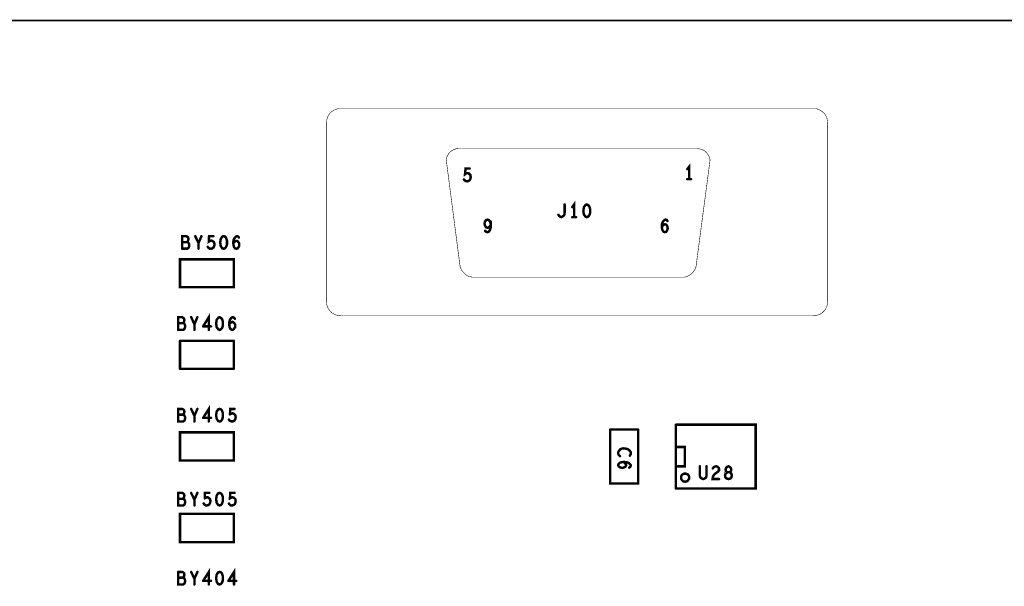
# Model space of a CAD drawing. Extents: x 23.5 to 56.6, y 21.5 to 42.6.
# Tile 32 of 38: x 45.1 to 48.7, y 32.8 to 34.9. Entities that reach past the tile are written whole.
import ezdxf

# ---------------------------------------------------------------- set-up
doc = ezdxf.new("R2010")
doc.units = 0
doc.layers.add('1', color=2, linetype='CONTINUOUS')

msp = doc.modelspace()

# ---------------------------------------------------------------- linework, layer by layer
at = {"layer": '1'}
for points, const_width in [([(51.994, 30.239), (51.994, 34.919), (26.584, 34.919)], 0.006), ([(46.239, 34.595), (46.23, 34.595), (46.221, 34.592), (46.213, 34.588), (46.205, 34.583), (46.199, 34.577), (46.193, 34.569), (46.19, 34.561), (46.187, 34.552), (46.186, 34.543)], 0.002), ([(46.239, 34.595), (47.98, 34.595), (47.99, 34.595), (47.998, 34.592), (48.007, 34.588), (48.014, 34.583), (48.021, 34.577), (48.026, 34.569), (48.03, 34.561), (48.032, 34.552), (48.033, 34.543), (48.033, 33.884), (48.032, 33.875), (48.03, 33.866), (48.026, 33.858), (48.021, 33.851), (48.014, 33.844), (48.007, 33.839), (47.998, 33.835), (47.99, 33.833), (47.98, 33.832)], 0.002), ([(46.186, 34.543), (46.186, 33.884), (46.187, 33.875), (46.19, 33.866), (46.193, 33.858), (46.199, 33.851), (46.205, 33.844), (46.213, 33.839), (46.221, 33.835), (46.23, 33.833), (46.239, 33.832), (47.98, 33.832)], 0.002), ([(47.548, 34.012), (47.6, 34.406), (47.598, 34.414), (47.595, 34.421), (47.59, 34.429), (47.585, 34.435), (47.578, 34.44), (47.571, 34.444), (47.563, 34.446), (47.552, 34.448), (46.674, 34.448), (46.666, 34.447), (46.658, 34.445), (46.651, 34.441), (46.644, 34.437), (46.638, 34.431), (46.634, 34.424), (46.63, 34.417), (46.628, 34.405), (46.679, 34.012), (46.683, 34.003), (46.688, 33.995), (46.695, 33.988), (46.702, 33.982), (46.711, 33.977), (46.725, 33.974)], 0.002), ([(47.523, 34.335), (47.523, 34.381), (47.516, 34.372)], 0.009), ([(46.711, 34.329), (46.715, 34.332), (46.717, 34.337), (46.718, 34.343), (46.717, 34.35), (46.714, 34.353), (46.71, 34.357), (46.706, 34.357), (46.702, 34.357), (46.697, 34.353), (46.699, 34.374), (46.714, 34.374)], 0.009), ([(46.711, 34.329), (46.705, 34.327), (46.7, 34.328), (46.696, 34.33), (46.693, 34.334)], 0.009), ([(47.516, 34.335), (47.53, 34.335)], 0.009), ([(47.041, 34.204), (47.044, 34.2), (47.047, 34.197), (47.052, 34.195), (47.056, 34.197), (47.06, 34.2), (47.063, 34.204), (47.064, 34.211), (47.064, 34.242)], 0.009), ([(47.092, 34.232), (47.099, 34.242), (47.099, 34.195)], 0.009), ([(47.156, 34.232), (47.154, 34.236), (47.15, 34.24), (47.146, 34.242), (47.141, 34.24), (47.138, 34.236), (47.135, 34.232), (47.134, 34.225), (47.133, 34.218), (47.134, 34.211), (47.135, 34.205), (47.138, 34.201), (47.141, 34.197), (47.146, 34.195), (47.15, 34.197), (47.154, 34.201), (47.156, 34.205), (47.158, 34.211), (47.158, 34.218), (47.158, 34.225), (47.156, 34.232)], 0.009), ([(46.779, 34.14), (46.784, 34.141), (46.788, 34.146), (46.791, 34.153), (46.792, 34.16), (46.792, 34.168), (46.788, 34.161), (46.785, 34.157), (46.78, 34.156), (46.776, 34.157), (46.773, 34.16), (46.77, 34.165), (46.769, 34.171), (46.77, 34.177), (46.772, 34.181), (46.776, 34.185), (46.78, 34.186), (46.784, 34.185), (46.788, 34.181), (46.791, 34.175), (46.792, 34.168)], 0.009), ([(47.106, 34.195), (47.092, 34.195)], 0.009), ([(47.433, 34.14), (47.429, 34.141), (47.425, 34.146), (47.423, 34.153), (47.422, 34.161), (47.423, 34.171), (47.425, 34.176), (47.428, 34.181), (47.432, 34.185), (47.436, 34.186), (47.44, 34.185), (47.443, 34.181)], 0.009), ([(47.438, 34.168), (47.434, 34.169), (47.429, 34.168), (47.426, 34.164), (47.422, 34.159)], 0.009), ([(46.779, 34.14), (46.775, 34.141), (46.771, 34.145)], 0.009), ([(47.438, 34.168), (47.441, 34.164), (47.443, 34.16), (47.444, 34.154), (47.443, 34.15), (47.441, 34.145), (47.438, 34.141), (47.433, 34.14)], 0.009), ([(45.673, 34.103), (45.675, 34.106), (45.677, 34.11), (45.678, 34.115), (45.677, 34.12), (45.674, 34.123), (45.67, 34.125), (45.655, 34.125), (45.655, 34.079)], 0.009), ([(45.655, 34.079), (45.674, 34.079), (45.678, 34.082), (45.68, 34.086), (45.681, 34.092), (45.68, 34.097), (45.677, 34.102), (45.673, 34.103), (45.655, 34.103)], 0.009), ([(45.715, 34.079), (45.715, 34.1), (45.703, 34.125)], 0.009), ([(45.726, 34.125), (45.715, 34.1)], 0.009), ([(45.749, 34.086), (45.752, 34.082), (45.756, 34.079), (45.761, 34.079), (45.766, 34.08), (45.77, 34.083), (45.773, 34.089), (45.774, 34.095), (45.773, 34.101), (45.77, 34.105), (45.766, 34.108), (45.762, 34.109), (45.758, 34.108), (45.753, 34.105), (45.754, 34.125), (45.77, 34.125)], 0.009), ([(45.797, 34.115), (45.796, 34.109), (45.795, 34.102), (45.796, 34.095), (45.797, 34.089), (45.8, 34.084), (45.803, 34.08), (45.808, 34.079), (45.812, 34.08), (45.816, 34.084), (45.818, 34.089), (45.82, 34.095), (45.82, 34.102), (45.82, 34.109), (45.818, 34.115), (45.816, 34.12), (45.812, 34.124), (45.808, 34.125), (45.803, 34.124), (45.8, 34.12), (45.797, 34.115)], 0.009), ([(45.844, 34.11), (45.843, 34.1), (45.844, 34.092), (45.846, 34.085), (45.85, 34.08), (45.855, 34.079), (45.859, 34.08), (45.862, 34.084), (45.865, 34.089), (45.865, 34.093), (45.865, 34.099), (45.862, 34.103), (45.859, 34.107), (45.855, 34.108), (45.851, 34.107), (45.847, 34.103), (45.843, 34.098)], 0.009), ([(45.844, 34.11), (45.846, 34.115), (45.849, 34.12), (45.853, 34.124), (45.857, 34.125), (45.861, 34.124), (45.864, 34.12)], 0.009), ([(45.647, 33.937), (45.845, 33.937), (45.845, 34.04), (45.647, 34.04), (45.647, 33.937)], 0.009), ([(46.724, 33.974), (47.504, 33.974), (47.514, 33.976), (47.523, 33.981), (47.531, 33.987), (47.538, 33.994), (47.544, 34.002), (47.548, 34.012)], 0.002), ([(45.662, 33.821), (45.659, 33.824), (45.655, 33.827), (45.64, 33.827), (45.64, 33.78)], 0.009), ([(45.658, 33.805), (45.66, 33.807), (45.662, 33.811), (45.663, 33.817)], 0.009), ([(45.663, 33.817), (45.662, 33.821)], 0.009), ([(45.688, 33.827), (45.7, 33.801), (45.7, 33.78)], 0.009), ([(45.7, 33.801), (45.711, 33.827)], 0.009), ([(45.753, 33.78), (45.753, 33.827), (45.732, 33.793)], 0.009), ([(45.805, 33.804), (45.805, 33.797), (45.803, 33.79), (45.801, 33.786), (45.797, 33.782), (45.793, 33.78), (45.788, 33.782), (45.785, 33.786), (45.782, 33.79), (45.781, 33.797), (45.78, 33.804), (45.781, 33.81), (45.782, 33.817), (45.785, 33.821), (45.788, 33.825), (45.793, 33.827), (45.797, 33.825), (45.801, 33.821), (45.803, 33.817), (45.805, 33.81), (45.805, 33.804)], 0.009), ([(45.842, 33.827), (45.838, 33.826), (45.834, 33.822), (45.831, 33.817), (45.829, 33.811), (45.828, 33.801), (45.829, 33.793), (45.831, 33.786), (45.835, 33.782), (45.84, 33.78), (45.844, 33.782), (45.847, 33.786), (45.85, 33.79), (45.85, 33.795), (45.85, 33.8), (45.847, 33.805), (45.844, 33.808), (45.84, 33.81), (45.836, 33.808), (45.832, 33.805), (45.828, 33.8)], 0.009), ([(45.842, 33.827), (45.846, 33.825), (45.849, 33.821)], 0.009), ([(45.662, 33.804), (45.658, 33.805), (45.64, 33.805)], 0.009), ([(45.64, 33.78), (45.659, 33.78), (45.663, 33.783), (45.665, 33.788)], 0.009), ([(45.665, 33.788), (45.666, 33.793), (45.665, 33.799), (45.662, 33.804)], 0.009), ([(45.732, 33.793), (45.761, 33.793)], 0.009), ([(45.647, 33.637), (45.647, 33.74)], 0.009), ([(45.845, 33.74), (45.647, 33.74)], 0.009), ([(45.845, 33.74), (45.845, 33.637)], 0.009), ([(45.647, 33.637), (45.845, 33.637)], 0.009), ([(45.662, 33.484), (45.659, 33.487), (45.655, 33.489), (45.64, 33.489), (45.64, 33.443), (45.659, 33.443), (45.663, 33.446), (45.665, 33.451), (45.666, 33.456), (45.665, 33.461), (45.662, 33.466), (45.658, 33.468), (45.64, 33.468)], 0.009), ([(45.658, 33.468), (45.66, 33.47), (45.662, 33.474), (45.663, 33.479), (45.662, 33.484)], 0.009), ([(45.7, 33.464), (45.688, 33.489)], 0.009), ([(45.711, 33.489), (45.7, 33.464), (45.7, 33.443)], 0.009), ([(45.753, 33.443), (45.753, 33.489), (45.732, 33.456)], 0.009), ([(45.781, 33.459), (45.78, 33.466), (45.781, 33.473), (45.782, 33.479), (45.785, 33.484), (45.788, 33.488), (45.793, 33.489), (45.797, 33.488), (45.801, 33.484), (45.803, 33.479), (45.805, 33.473), (45.805, 33.466), (45.805, 33.459), (45.803, 33.453), (45.801, 33.448), (45.797, 33.444), (45.793, 33.443), (45.788, 33.444), (45.785, 33.448), (45.782, 33.453), (45.781, 33.459)], 0.009), ([(45.831, 33.469), (45.832, 33.489), (45.848, 33.489)], 0.009), ([(45.732, 33.456), (45.761, 33.456)], 0.009), ([(45.827, 33.45), (45.83, 33.446), (45.834, 33.444)], 0.009), ([(45.844, 33.472), (45.84, 33.473), (45.836, 33.472), (45.831, 33.469)], 0.009), ([(45.844, 33.472), (45.848, 33.469), (45.851, 33.465), (45.852, 33.459), (45.851, 33.453), (45.848, 33.447), (45.844, 33.444), (45.839, 33.443), (45.834, 33.444)], 0.009), ([(47.232, 33.413), (47.232, 33.215), (47.335, 33.215), (47.335, 33.413)], 0.009), ([(47.232, 33.413), (47.335, 33.413)], 0.009), ([(47.474, 33.196), (47.474, 33.431)], 0.009), ([(47.474, 33.431), (47.768, 33.431), (47.768, 33.196), (47.474, 33.196)], 0.009), ([(45.845, 33.403), (45.647, 33.403), (45.647, 33.299), (45.845, 33.299), (45.845, 33.403)], 0.009), ([(47.282, 33.344), (47.275, 33.343), (47.27, 33.341), (47.266, 33.337), (47.263, 33.333), (47.261, 33.329), (47.261, 33.325), (47.263, 33.321), (47.265, 33.318), (47.268, 33.315)], 0.009), ([(47.308, 33.324), (47.308, 33.329), (47.305, 33.334), (47.301, 33.338), (47.297, 33.341), (47.289, 33.343), (47.282, 33.344)], 0.009), ([(47.475, 33.349), (47.507, 33.349), (47.507, 33.278), (47.475, 33.278)], 0.009), ([(47.308, 33.324), (47.306, 33.32), (47.304, 33.317)], 0.009), ([(47.274, 33.293), (47.267, 33.291), (47.263, 33.287), (47.261, 33.282), (47.263, 33.278), (47.267, 33.275), (47.271, 33.273), (47.276, 33.272), (47.281, 33.273), (47.286, 33.275), (47.289, 33.278), (47.291, 33.282), (47.289, 33.286), (47.286, 33.29), (47.281, 33.294)], 0.009), ([(47.282, 33.294), (47.274, 33.293)], 0.009), ([(47.282, 33.294), (47.292, 33.293), (47.298, 33.291), (47.303, 33.288), (47.307, 33.284), (47.308, 33.28), (47.306, 33.276), (47.302, 33.273)], 0.009), ([(47.562, 33.244), (47.564, 33.237), (47.569, 33.233), (47.575, 33.231), (47.58, 33.233), (47.585, 33.237), (47.587, 33.244), (47.587, 33.278)], 0.009), ([(47.562, 33.244), (47.562, 33.278)], 0.009), ([(47.61, 33.27), (47.614, 33.275), (47.618, 33.277), (47.622, 33.278), (47.628, 33.276), (47.632, 33.272), (47.633, 33.268), (47.633, 33.263), (47.63, 33.259), (47.619, 33.251), (47.614, 33.246), (47.61, 33.238), (47.609, 33.231), (47.633, 33.231)], 0.009), ([(47.656, 33.238), (47.655, 33.244), (47.656, 33.249), (47.66, 33.254), (47.665, 33.256), (47.661, 33.257), (47.658, 33.261), (47.657, 33.267), (47.659, 33.272), (47.663, 33.276), (47.668, 33.278), (47.672, 33.276), (47.676, 33.272)], 0.009), ([(47.674, 33.257), (47.677, 33.261), (47.678, 33.267), (47.676, 33.272)], 0.009), ([(47.523, 33.236), (47.523, 33.239), (47.522, 33.242), (47.521, 33.244), (47.519, 33.246), (47.518, 33.248), (47.515, 33.249), (47.513, 33.25), (47.511, 33.251), (47.508, 33.251), (47.505, 33.251), (47.503, 33.25), (47.5, 33.249), (47.498, 33.248), (47.496, 33.246), (47.495, 33.244), (47.494, 33.242), (47.493, 33.239), (47.493, 33.236), (47.493, 33.234), (47.494, 33.231), (47.495, 33.229), (47.496, 33.227), (47.498, 33.225), (47.5, 33.223), (47.503, 33.222), (47.505, 33.222), (47.508, 33.221), (47.511, 33.222), (47.513, 33.222), (47.515, 33.223), (47.518, 33.225), (47.519, 33.227), (47.521, 33.229), (47.522, 33.231), (47.523, 33.234), (47.523, 33.236)], 0.009), ([(47.676, 33.234), (47.672, 33.232), (47.668, 33.231), (47.664, 33.232), (47.659, 33.234), (47.656, 33.238)], 0.009), ([(47.674, 33.257), (47.671, 33.256), (47.665, 33.256), (47.671, 33.256)], 0.009), ([(47.671, 33.256), (47.676, 33.254), (47.679, 33.249), (47.68, 33.244), (47.679, 33.238), (47.676, 33.234)], 0.009), ([(45.662, 33.175), (45.659, 33.178), (45.655, 33.18), (45.64, 33.18), (45.64, 33.134), (45.659, 33.134), (45.663, 33.137), (45.665, 33.141), (45.666, 33.147), (45.665, 33.152), (45.662, 33.157), (45.658, 33.158), (45.64, 33.158)], 0.009), ([(45.658, 33.158), (45.66, 33.161), (45.662, 33.165), (45.663, 33.17), (45.662, 33.175)], 0.009), ([(45.7, 33.155), (45.688, 33.18)], 0.009), ([(45.711, 33.18), (45.7, 33.155), (45.7, 33.134)], 0.009), ([(45.738, 33.16), (45.739, 33.18), (45.755, 33.18)], 0.009), ([(45.751, 33.163), (45.747, 33.164), (45.743, 33.163), (45.738, 33.16)], 0.009), ([(45.751, 33.163), (45.755, 33.16), (45.758, 33.156), (45.759, 33.15)], 0.009), ([(45.805, 33.15), (45.803, 33.144), (45.801, 33.139), (45.797, 33.135), (45.793, 33.134), (45.788, 33.135), (45.785, 33.139), (45.782, 33.144), (45.781, 33.15), (45.78, 33.157), (45.781, 33.164), (45.782, 33.17), (45.785, 33.175), (45.788, 33.179), (45.793, 33.18), (45.797, 33.179), (45.801, 33.175), (45.803, 33.17), (45.805, 33.164), (45.805, 33.157), (45.805, 33.15)], 0.009), ([(45.848, 33.18), (45.832, 33.18), (45.831, 33.16), (45.836, 33.163), (45.84, 33.164), (45.844, 33.163), (45.848, 33.16), (45.851, 33.156), (45.852, 33.15), (45.851, 33.144), (45.848, 33.138), (45.844, 33.135), (45.839, 33.134), (45.834, 33.134), (45.83, 33.137), (45.827, 33.141)], 0.009), ([(45.759, 33.15), (45.758, 33.144), (45.755, 33.138), (45.751, 33.135), (45.746, 33.134), (45.741, 33.134), (45.737, 33.137), (45.734, 33.141)], 0.009), ([(45.647, 33.103), (45.845, 33.103), (45.845, 32.999), (45.647, 32.999), (45.647, 33.103)], 0.009), ([(45.753, 32.843), (45.753, 32.889), (45.732, 32.856)], 0.009), ([(45.846, 32.843), (45.846, 32.889), (45.825, 32.856)], 0.009), ([(45.64, 32.889), (45.64, 32.843), (45.659, 32.843), (45.663, 32.846), (45.665, 32.851)], 0.009), ([(45.662, 32.884), (45.659, 32.887), (45.655, 32.889), (45.64, 32.889)], 0.009), ([(45.662, 32.866), (45.658, 32.868), (45.64, 32.868)], 0.009), ([(45.658, 32.868), (45.66, 32.87), (45.662, 32.874), (45.663, 32.879)], 0.009), ([(45.662, 32.884), (45.663, 32.879)], 0.009), ([(45.662, 32.866), (45.665, 32.861), (45.666, 32.856), (45.665, 32.851)], 0.009), ([(45.7, 32.843), (45.7, 32.864), (45.688, 32.889)], 0.009), ([(45.711, 32.889), (45.7, 32.864)], 0.009), ([(45.781, 32.859), (45.78, 32.866), (45.781, 32.873), (45.782, 32.879), (45.785, 32.884), (45.788, 32.888), (45.793, 32.889), (45.797, 32.888), (45.801, 32.884), (45.803, 32.879), (45.805, 32.873), (45.805, 32.866), (45.805, 32.859), (45.803, 32.853), (45.801, 32.848), (45.797, 32.844), (45.793, 32.843), (45.788, 32.844), (45.785, 32.848), (45.782, 32.853), (45.781, 32.859)], 0.009), ([(45.732, 32.856), (45.761, 32.856)], 0.009), ([(45.825, 32.856), (45.854, 32.856)], 0.009)]:
    msp.add_lwpolyline(points, dxfattribs=dict(at, const_width=const_width))
for points, const_width in [([(46.2395, 34.595, 1), (46.2385, 34.595, 1)], 0.001), ([(46.2395, 34.595, 1), (46.2385, 34.595, 1)], 0.001), ([(46.1865, 34.543, 1), (46.1855, 34.543, 1)], 0.001), ([(46.1865, 34.543, 1), (46.1855, 34.543, 1)], 0.001), ([(46.71625, 34.374, 1), (46.71175, 34.374, 1)], 0.0045), ([(47.51825, 34.372, 1), (47.51375, 34.372, 1)], 0.0045), ([(46.69525, 34.334, 1), (46.69075, 34.334, 1)], 0.0045), ([(46.71325, 34.329, 1), (46.70875, 34.329, 1)], 0.0045), ([(46.71325, 34.329, 1), (46.70875, 34.329, 1)], 0.0045), ([(47.51825, 34.335, 1), (47.51375, 34.335, 1)], 0.0045), ([(47.52525, 34.335, 1), (47.52075, 34.335, 1)], 0.0045), ([(47.53225, 34.335, 1), (47.52775, 34.335, 1)], 0.0045), ([(47.06625, 34.242, 1), (47.06175, 34.242, 1)], 0.0045), ([(47.09425, 34.232, 1), (47.08975, 34.232, 1)], 0.0045), ([(47.15825, 34.232, 1), (47.15375, 34.232, 1)], 0.0045), ([(47.15825, 34.232, 1), (47.15375, 34.232, 1)], 0.0045), ([(47.04325, 34.204, 1), (47.03875, 34.204, 1)], 0.0045), ([(47.09425, 34.195, 1), (47.08975, 34.195, 1)], 0.0045), ([(47.10125, 34.195, 1), (47.09675, 34.195, 1)], 0.0045), ([(47.10825, 34.195, 1), (47.10375, 34.195, 1)], 0.0045), ([(47.44525, 34.181, 1), (47.44075, 34.181, 1)], 0.0045), ([(46.77325, 34.145, 1), (46.76875, 34.145, 1)], 0.0045), ([(46.78125, 34.14, 1), (46.77675, 34.14, 1)], 0.0045), ([(46.78125, 34.14, 1), (46.77675, 34.14, 1)], 0.0045), ([(46.79425, 34.168, 1), (46.78975, 34.168, 1)], 0.0045), ([(47.42425, 34.159, 1), (47.41975, 34.159, 1)], 0.0045), ([(47.43525, 34.14, 1), (47.43075, 34.14, 1)], 0.0045), ([(47.43525, 34.14, 1), (47.43075, 34.14, 1)], 0.0045), ([(47.44025, 34.168, 1), (47.43575, 34.168, 1)], 0.0045), ([(47.44025, 34.168, 1), (47.43575, 34.168, 1)], 0.0045), ([(45.65725, 34.103, 1), (45.65275, 34.103, 1)], 0.0045), ([(45.67525, 34.103, 1), (45.67075, 34.103, 1)], 0.0045), ([(45.70525, 34.125, 1), (45.70075, 34.125, 1)], 0.0045), ([(45.71725, 34.1, 1), (45.71275, 34.1, 1)], 0.0045), ([(45.72825, 34.125, 1), (45.72375, 34.125, 1)], 0.0045), ([(45.77225, 34.125, 1), (45.76775, 34.125, 1)], 0.0045), ([(45.79925, 34.115, 1), (45.79475, 34.115, 1)], 0.0045), ([(45.79925, 34.115, 1), (45.79475, 34.115, 1)], 0.0045), ([(45.84525, 34.098, 1), (45.84075, 34.098, 1)], 0.0045), ([(45.84625, 34.11, 1), (45.84175, 34.11, 1)], 0.0045), ([(45.84625, 34.11, 1), (45.84175, 34.11, 1)], 0.0045), ([(45.86625, 34.12, 1), (45.86175, 34.12, 1)], 0.0045), ([(45.65725, 34.079, 1), (45.65275, 34.079, 1)], 0.0045), ([(45.65725, 34.079, 1), (45.65275, 34.079, 1)], 0.0045), ([(45.71725, 34.079, 1), (45.71275, 34.079, 1)], 0.0045), ([(45.75125, 34.086, 1), (45.74675, 34.086, 1)], 0.0045), ([(47.5485, 34.012, 1), (47.5475, 34.012, 1)], 0.001), ([(47.5485, 34.012, 1), (47.5475, 34.012, 1)], 0.001), ([(46.7245, 33.974, 1), (46.7235, 33.974, 1)], 0.001), ([(46.7255, 33.974, 1), (46.7245, 33.974, 1)], 0.001), ([(45.64925, 33.937, 1), (45.64475, 33.937, 1)], 0.0045), ([(45.64925, 33.937, 1), (45.64475, 33.937, 1)], 0.0045), ([(45.66425, 33.821, 1), (45.65975, 33.821, 1)], 0.0045), ([(45.66425, 33.821, 1), (45.65975, 33.821, 1)], 0.0045), ([(45.66525, 33.817, 1), (45.66075, 33.817, 1)], 0.0045), ([(45.66525, 33.817, 1), (45.66075, 33.817, 1)], 0.0045), ([(45.69025, 33.827, 1), (45.68575, 33.827, 1)], 0.0045), ([(45.71325, 33.827, 1), (45.70875, 33.827, 1)], 0.0045), ([(45.84425, 33.827, 1), (45.83975, 33.827, 1)], 0.0045), ([(45.84425, 33.827, 1), (45.83975, 33.827, 1)], 0.0045), ([(45.85125, 33.821, 1), (45.84675, 33.821, 1)], 0.0045), ([(47.9805, 33.832, 1), (47.9795, 33.832, 1)], 0.001), ([(47.9805, 33.832, 1), (47.9795, 33.832, 1)], 0.001), ([(45.64225, 33.805, 1), (45.63775, 33.805, 1)], 0.0045), ([(45.64225, 33.78, 1), (45.63775, 33.78, 1)], 0.0045), ([(45.64225, 33.78, 1), (45.63775, 33.78, 1)], 0.0045), ([(45.66025, 33.805, 1), (45.65575, 33.805, 1)], 0.0045), ([(45.66425, 33.804, 1), (45.65975, 33.804, 1)], 0.0045), ([(45.66425, 33.804, 1), (45.65975, 33.804, 1)], 0.0045), ([(45.66725, 33.788, 1), (45.66275, 33.788, 1)], 0.0045), ([(45.66725, 33.788, 1), (45.66275, 33.788, 1)], 0.0045), ([(45.70225, 33.801, 1), (45.69775, 33.801, 1)], 0.0045), ([(45.70225, 33.78, 1), (45.69775, 33.78, 1)], 0.0045), ([(45.73425, 33.793, 1), (45.72975, 33.793, 1)], 0.0045), ([(45.73425, 33.793, 1), (45.72975, 33.793, 1)], 0.0045), ([(45.75525, 33.78, 1), (45.75075, 33.78, 1)], 0.0045), ([(45.76325, 33.793, 1), (45.75875, 33.793, 1)], 0.0045), ([(45.80725, 33.804, 1), (45.80275, 33.804, 1)], 0.0045), ([(45.80725, 33.804, 1), (45.80275, 33.804, 1)], 0.0045), ([(45.83025, 33.8, 1), (45.82575, 33.8, 1)], 0.0045), ([(45.64925, 33.74, 1), (45.64475, 33.74, 1)], 0.0045), ([(45.64925, 33.74, 1), (45.64475, 33.74, 1)], 0.0045), ([(45.84725, 33.74, 1), (45.84275, 33.74, 1)], 0.0045), ([(45.84725, 33.74, 1), (45.84275, 33.74, 1)], 0.0045), ([(45.64925, 33.637, 1), (45.64475, 33.637, 1)], 0.0045), ([(45.64925, 33.637, 1), (45.64475, 33.637, 1)], 0.0045), ([(45.84725, 33.637, 1), (45.84275, 33.637, 1)], 0.0045), ([(45.84725, 33.637, 1), (45.84275, 33.637, 1)], 0.0045), ([(45.66425, 33.484, 1), (45.65975, 33.484, 1)], 0.0045), ([(45.66425, 33.484, 1), (45.65975, 33.484, 1)], 0.0045), ([(45.69025, 33.489, 1), (45.68575, 33.489, 1)], 0.0045), ([(45.71325, 33.489, 1), (45.70875, 33.489, 1)], 0.0045), ([(45.85025, 33.489, 1), (45.84575, 33.489, 1)], 0.0045), ([(45.64225, 33.468, 1), (45.63775, 33.468, 1)], 0.0045), ([(45.66025, 33.468, 1), (45.65575, 33.468, 1)], 0.0045), ([(45.70225, 33.464, 1), (45.69775, 33.464, 1)], 0.0045), ([(45.73425, 33.456, 1), (45.72975, 33.456, 1)], 0.0045), ([(45.73425, 33.456, 1), (45.72975, 33.456, 1)], 0.0045), ([(45.76325, 33.456, 1), (45.75875, 33.456, 1)], 0.0045), ([(45.78325, 33.459, 1), (45.77875, 33.459, 1)], 0.0045), ([(45.78325, 33.459, 1), (45.77875, 33.459, 1)], 0.0045), ([(45.82925, 33.45, 1), (45.82475, 33.45, 1)], 0.0045), ([(45.83325, 33.469, 1), (45.82875, 33.469, 1)], 0.0045), ([(45.83325, 33.469, 1), (45.82875, 33.469, 1)], 0.0045), ([(45.83625, 33.444, 1), (45.83175, 33.444, 1)], 0.0045), ([(45.83625, 33.444, 1), (45.83175, 33.444, 1)], 0.0045), ([(45.84625, 33.472, 1), (45.84175, 33.472, 1)], 0.0045), ([(45.84625, 33.472, 1), (45.84175, 33.472, 1)], 0.0045), ([(45.70225, 33.443, 1), (45.69775, 33.443, 1)], 0.0045), ([(45.75525, 33.443, 1), (45.75075, 33.443, 1)], 0.0045), ([(47.23425, 33.413, 1), (47.22975, 33.413, 1)], 0.0045), ([(47.23425, 33.413, 1), (47.22975, 33.413, 1)], 0.0045), ([(47.33725, 33.413, 1), (47.33275, 33.413, 1)], 0.0045), ([(47.33725, 33.413, 1), (47.33275, 33.413, 1)], 0.0045), ([(47.47625, 33.431, 1), (47.47175, 33.431, 1)], 0.0045), ([(47.47625, 33.431, 1), (47.47175, 33.431, 1)], 0.0045), ([(45.84725, 33.403, 1), (45.84275, 33.403, 1)], 0.0045), ([(45.84725, 33.403, 1), (45.84275, 33.403, 1)], 0.0045), ([(47.28425, 33.344, 1), (47.27975, 33.344, 1)], 0.0045), ([(47.28425, 33.344, 1), (47.27975, 33.344, 1)], 0.0045), ([(47.47725, 33.349, 1), (47.47275, 33.349, 1)], 0.0045), ([(47.27025, 33.315, 1), (47.26575, 33.315, 1)], 0.0045), ([(47.30625, 33.317, 1), (47.30175, 33.317, 1)], 0.0045), ([(47.31025, 33.324, 1), (47.30575, 33.324, 1)], 0.0045), ([(47.31025, 33.324, 1), (47.30575, 33.324, 1)], 0.0045), ([(47.27625, 33.293, 1), (47.27175, 33.293, 1)], 0.0045), ([(47.27625, 33.293, 1), (47.27175, 33.293, 1)], 0.0045), ([(47.28325, 33.294, 1), (47.27875, 33.294, 1)], 0.0045), ([(47.28425, 33.294, 1), (47.27975, 33.294, 1)], 0.0045), ([(47.28425, 33.294, 1), (47.27975, 33.294, 1)], 0.0045), ([(47.30425, 33.273, 1), (47.29975, 33.273, 1)], 0.0045), ([(47.47725, 33.278, 1), (47.47275, 33.278, 1)], 0.0045), ([(47.56425, 33.278, 1), (47.55975, 33.278, 1)], 0.0045), ([(47.58925, 33.278, 1), (47.58475, 33.278, 1)], 0.0045), ([(47.61225, 33.27, 1), (47.60775, 33.27, 1)], 0.0045), ([(47.67825, 33.272, 1), (47.67375, 33.272, 1)], 0.0045), ([(47.67825, 33.272, 1), (47.67375, 33.272, 1)], 0.0045), ([(47.52525, 33.236, 1), (47.52075, 33.236, 1)], 0.0045), ([(47.52525, 33.236, 1), (47.52075, 33.236, 1)], 0.0045), ([(47.56425, 33.244, 1), (47.55975, 33.244, 1)], 0.0045), ([(47.56425, 33.244, 1), (47.55975, 33.244, 1)], 0.0045), ([(47.63525, 33.231, 1), (47.63075, 33.231, 1)], 0.0045), ([(47.65825, 33.238, 1), (47.65375, 33.238, 1)], 0.0045), ([(47.65825, 33.238, 1), (47.65375, 33.238, 1)], 0.0045), ([(47.67325, 33.256, 1), (47.66875, 33.256, 1)], 0.0045), ([(47.67325, 33.256, 1), (47.66875, 33.256, 1)], 0.0045), ([(47.67625, 33.257, 1), (47.67175, 33.257, 1)], 0.0045), ([(47.67625, 33.257, 1), (47.67175, 33.257, 1)], 0.0045), ([(47.67825, 33.234, 1), (47.67375, 33.234, 1)], 0.0045), ([(47.67825, 33.234, 1), (47.67375, 33.234, 1)], 0.0045), ([(47.47625, 33.196, 1), (47.47175, 33.196, 1)], 0.0045), ([(47.47625, 33.196, 1), (47.47175, 33.196, 1)], 0.0045), ([(45.64225, 33.158, 1), (45.63775, 33.158, 1)], 0.0045), ([(45.66025, 33.158, 1), (45.65575, 33.158, 1)], 0.0045), ([(45.66425, 33.175, 1), (45.65975, 33.175, 1)], 0.0045), ([(45.66425, 33.175, 1), (45.65975, 33.175, 1)], 0.0045), ([(45.69025, 33.18, 1), (45.68575, 33.18, 1)], 0.0045), ([(45.70225, 33.155, 1), (45.69775, 33.155, 1)], 0.0045), ([(45.71325, 33.18, 1), (45.70875, 33.18, 1)], 0.0045), ([(45.74025, 33.16, 1), (45.73575, 33.16, 1)], 0.0045), ([(45.74025, 33.16, 1), (45.73575, 33.16, 1)], 0.0045), ([(45.75325, 33.163, 1), (45.74875, 33.163, 1)], 0.0045), ([(45.75325, 33.163, 1), (45.74875, 33.163, 1)], 0.0045), ([(45.75725, 33.18, 1), (45.75275, 33.18, 1)], 0.0045), ([(45.85025, 33.18, 1), (45.84575, 33.18, 1)], 0.0045), ([(45.70225, 33.134, 1), (45.69775, 33.134, 1)], 0.0045), ([(45.73625, 33.141, 1), (45.73175, 33.141, 1)], 0.0045), ([(45.76125, 33.15, 1), (45.75675, 33.15, 1)], 0.0045), ([(45.76125, 33.15, 1), (45.75675, 33.15, 1)], 0.0045), ([(45.80725, 33.15, 1), (45.80275, 33.15, 1)], 0.0045), ([(45.80725, 33.15, 1), (45.80275, 33.15, 1)], 0.0045), ([(45.82925, 33.141, 1), (45.82475, 33.141, 1)], 0.0045), ([(45.64925, 33.103, 1), (45.64475, 33.103, 1)], 0.0045), ([(45.64925, 33.103, 1), (45.64475, 33.103, 1)], 0.0045), ([(45.64225, 32.889, 1), (45.63775, 32.889, 1)], 0.0045), ([(45.64225, 32.889, 1), (45.63775, 32.889, 1)], 0.0045), ([(45.64225, 32.868, 1), (45.63775, 32.868, 1)], 0.0045), ([(45.66025, 32.868, 1), (45.65575, 32.868, 1)], 0.0045), ([(45.66425, 32.884, 1), (45.65975, 32.884, 1)], 0.0045), ([(45.66425, 32.884, 1), (45.65975, 32.884, 1)], 0.0045), ([(45.66425, 32.866, 1), (45.65975, 32.866, 1)], 0.0045), ([(45.66425, 32.866, 1), (45.65975, 32.866, 1)], 0.0045), ([(45.66525, 32.879, 1), (45.66075, 32.879, 1)], 0.0045), ([(45.66525, 32.879, 1), (45.66075, 32.879, 1)], 0.0045), ([(45.69025, 32.889, 1), (45.68575, 32.889, 1)], 0.0045), ([(45.70225, 32.864, 1), (45.69775, 32.864, 1)], 0.0045), ([(45.71325, 32.889, 1), (45.70875, 32.889, 1)], 0.0045), ([(45.66725, 32.851, 1), (45.66275, 32.851, 1)], 0.0045), ([(45.66725, 32.851, 1), (45.66275, 32.851, 1)], 0.0045), ([(45.70225, 32.843, 1), (45.69775, 32.843, 1)], 0.0045), ([(45.73425, 32.856, 1), (45.72975, 32.856, 1)], 0.0045), ([(45.73425, 32.856, 1), (45.72975, 32.856, 1)], 0.0045), ([(45.75525, 32.843, 1), (45.75075, 32.843, 1)], 0.0045), ([(45.76325, 32.856, 1), (45.75875, 32.856, 1)], 0.0045), ([(45.78325, 32.859, 1), (45.77875, 32.859, 1)], 0.0045), ([(45.78325, 32.859, 1), (45.77875, 32.859, 1)], 0.0045), ([(45.82725, 32.856, 1), (45.82275, 32.856, 1)], 0.0045), ([(45.82725, 32.856, 1), (45.82275, 32.856, 1)], 0.0045), ([(45.84825, 32.843, 1), (45.84375, 32.843, 1)], 0.0045), ([(45.85625, 32.856, 1), (45.85175, 32.856, 1)], 0.0045)]:
    msp.add_lwpolyline(points, format="xyb", close=True, dxfattribs=dict(at, const_width=const_width))

doc.saveas('drawing.dxf')
